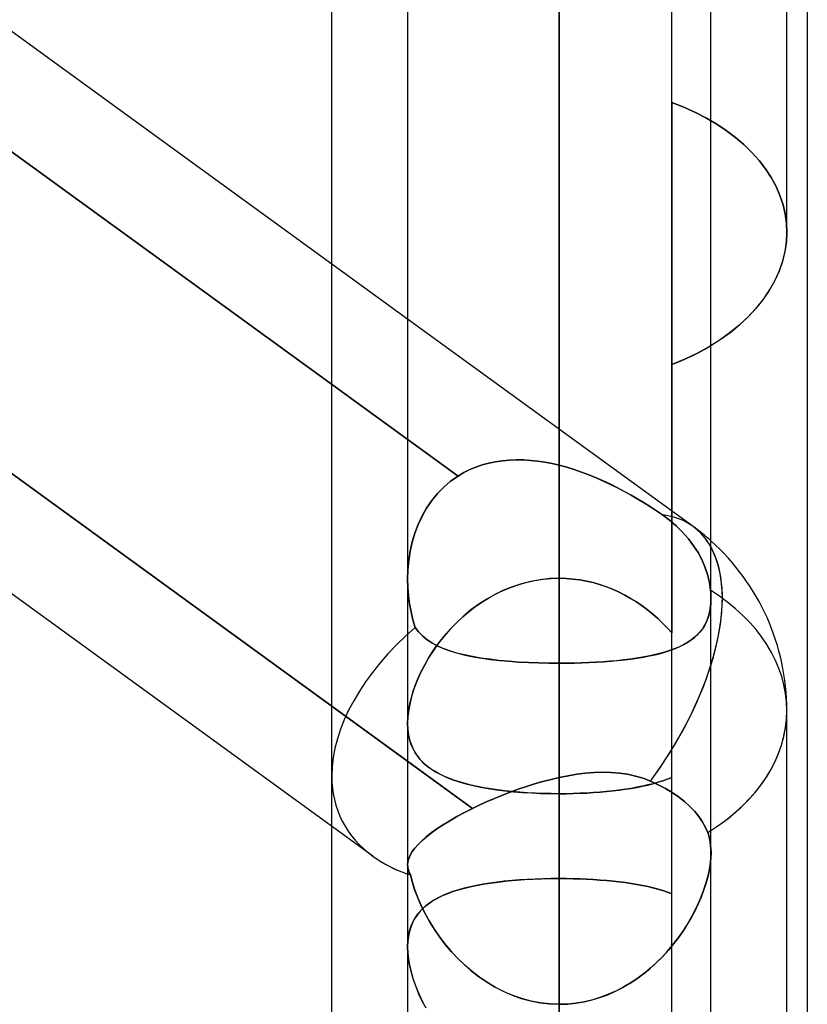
# Model space of a CAD drawing. Header units: millimetres. Extents: x -123 to 100, y -288 to 288.
# Tile 48 of 77: x -24.32 to -18.46, y 55.26 to 62.6. Entities that reach past the tile are written whole.
import ezdxf

# ---------------------------------------------------------------- set-up
doc = ezdxf.new("R2010")
doc.units = ezdxf.units.MM
doc.layers.add('MAIN-1', color=7, linetype='Continuous')
doc.layers.add('MAIN-2', color=7, linetype='Continuous')

msp = doc.modelspace()

# ---------------------------------------------------------------- linework, layer by layer
at = {"layer": 'MAIN-1'}
for p, q in [((-20.305, 171.9896), (-20.305, 0)), ((-21.435, 170.929), (-21.435, 0)), ((-19.175, 0), (-19.175, 170.929)), ((-18.4575, 81.36), (-18.4575, 0)), ((-21.435, 60.3661), (-30.175, 66.7148)), ((-18.61, 61.0134), (-18.61, 64.6416)), ((-22, 60.7765), (-22, 63.7778)), ((-21.435, 57.0726), (-30.175, 63.4212)), ((-20.305, 62.5963), (-20.305, 57.8021)), ((-21.6952, 56.3651), (-30.175, 62.5248)), ((-18.6134, 60.9428), (-18.61, 61.0134)), ((-18.6236, 60.8712), (-18.6134, 60.9428)), ((-18.641, 60.7991), (-18.6236, 60.8712)), ((-18.6657, 60.7271), (-18.641, 60.7991)), ((-18.6975, 60.6558), (-18.6657, 60.7271)), ((-18.7823, 60.5174), (-18.7365, 60.5857)), ((-18.7365, 60.5857), (-18.6975, 60.6558)), ((-18.8347, 60.4513), (-18.7823, 60.5174)), ((-18.893, 60.388), (-18.8347, 60.4513)), ((-18.9568, 60.3278), (-18.893, 60.388)), ((-19.0254, 60.2712), (-18.9568, 60.3278)), ((-19.175, 60.169), (-19.098, 60.2184)), ((-19.098, 60.2184), (-19.0254, 60.2712)), ((-18.61, 53.8221), (-18.61, 57.4503)), ((-22, 46.6148), (-22, 56.5866)), ((-21.435, 56.2998), (-21.435, 56.2999)), ((-21.435, 56.2997), (-21.435, 56.2998)), ((-21.435, 56.2998), (-21.435, 56.2998)), ((-21.435, 56.2996), (-21.435, 56.2997)), ((-21.435, 56.2995), (-21.435, 56.2996)), ((-21.435, 56.2996), (-21.435, 56.2996)), ((-21.4351, 55.6901), (-21.435, 55.6903)), ((-21.4351, 55.6899), (-21.4351, 55.6901)), ((-21.4351, 55.6896), (-21.4351, 55.6899)), ((-21.4351, 55.6894), (-21.4351, 55.6896)), ((-21.4351, 55.6892), (-21.4351, 55.6894)), ((-21.4351, 55.689), (-21.4351, 55.6892))]:
    msp.add_line(p, q, dxfattribs=at)
msp.add_arc((-20.305, 57.4503), 1.695, 0.00006, 48.1897, dxfattribs=at)
for major_axis, ratio, start_param, end_param in [((-0.9962, -1.3714), 0.506681, 2.157163, 2.907881), ((1.695, 0), 0.707107, -0.84107, 0), ((1.617, 0.824), 0.616794, -2.835494, -2.605056)]:
    msp.add_ellipse((-20.305, 57.4503), major_axis=major_axis, ratio=ratio, start_param=start_param, end_param=end_param, dxfattribs=at)
at = {"layer": 'MAIN-2'}
for p, q in [((-20.305, 0), (-20.305, 171.9896)), ((-20.305, 0), (-20.305, 170.4962)), ((-19.4675, 61.9806), (-19.4675, 81.36)), ((-20.305, 58.435), (-20.305, 76.162)), ((-19.4675, 56.9517), (-19.4675, 74.2734)), ((-20.305, 73.902), (-20.305, 56.8304)), ((-30.4877, 66.0454), (-21.0596, 59.197)), ((-21.0596, 59.197), (-30.4877, 66.0454)), ((-20.305, 64.85), (-20.305, 58.435)), ((-20.305, 58.435), (-20.305, 64.85)), ((-20.305, 59.2772), (-20.305, 64.3103)), ((-20.305, 64.3103), (-20.305, 59.2772)), ((-30.4067, 63.5895), (-20.9508, 56.7209)), ((-21.435, 63.5563), (-21.435, 58.4279)), ((-20.305, 62.5963), (-20.305, 57.8021)), ((-20.305, 57.8021), (-20.305, 62.5963)), ((-20.305, 56.1984), (-20.305, 62.5963)), ((-20.305, 62.5963), (-20.305, 56.1984)), ((-19.3766, 61.9445), (-19.4675, 61.9806)), ((-19.4675, 61.9806), (-19.4675, 58.0287)), ((-19.4675, 61.9806), (-19.3766, 61.9445)), ((-19.2901, 61.9051), (-19.3766, 61.9445)), ((-19.3766, 61.9445), (-19.2901, 61.9051)), ((-19.2085, 61.8628), (-19.2901, 61.9051)), ((-19.2901, 61.9051), (-19.2085, 61.8628)), ((-19.1322, 61.818), (-19.2085, 61.8628)), ((-19.2085, 61.8628), (-19.1322, 61.818)), ((-19.061, 61.7707), (-19.1322, 61.818)), ((-19.1322, 61.818), (-19.061, 61.7707)), ((-18.9933, 61.7198), (-19.061, 61.7707)), ((-19.061, 61.7707), (-18.9933, 61.7198)), ((-18.9295, 61.6655), (-18.9933, 61.7198)), ((-18.9933, 61.7198), (-18.9295, 61.6655)), ((-18.8703, 61.6081), (-18.9295, 61.6655)), ((-18.9295, 61.6655), (-18.8703, 61.6081)), ((-18.8165, 61.5478), (-18.8703, 61.6081)), ((-18.8703, 61.6081), (-18.8165, 61.5478)), ((-18.7682, 61.4851), (-18.8165, 61.5478)), ((-18.8165, 61.5478), (-18.7682, 61.4851)), ((-18.7261, 61.4203), (-18.7682, 61.4851)), ((-18.7682, 61.4851), (-18.7261, 61.4203)), ((-18.6903, 61.3539), (-18.7261, 61.4203)), ((-18.7261, 61.4203), (-18.6903, 61.3539)), ((-18.6611, 61.2863), (-18.6903, 61.3539)), ((-18.6903, 61.3539), (-18.6611, 61.2863)), ((-18.6384, 61.2179), (-18.6611, 61.2863)), ((-18.6611, 61.2863), (-18.6384, 61.2179)), ((-18.6225, 61.1493), (-18.6384, 61.2179)), ((-18.6384, 61.2179), (-18.6225, 61.1493)), ((-18.6131, 61.0809), (-18.6225, 61.1493)), ((-18.6225, 61.1493), (-18.6131, 61.0809)), ((-18.61, 61.0134), (-18.6131, 61.0809)), ((-18.6131, 61.0809), (-18.61, 61.0134)), ((-18.61, 61.0134), (-18.6135, 60.9416)), ((-18.6135, 60.9416), (-18.6241, 60.8686)), ((-18.6241, 60.8686), (-18.6421, 60.7952)), ((-22, 56.9632), (-22, 60.7765)), ((-18.6421, 60.7952), (-18.6677, 60.7219)), ((-18.6677, 60.7219), (-18.7007, 60.6494)), ((-18.7007, 60.6494), (-18.7411, 60.5783)), ((-18.7411, 60.5783), (-18.7885, 60.509)), ((-18.8426, 60.4421), (-18.9029, 60.3781)), ((-18.7885, 60.509), (-18.8426, 60.4421)), ((-19.3088, 58.8217), (-21.435, 60.3661)), ((-18.9029, 60.3781), (-18.9688, 60.3174)), ((-18.9688, 60.3174), (-19.0394, 60.2605)), ((-19.0394, 60.2605), (-19.114, 60.2076)), ((-19.1938, 60.1579), (-19.2796, 60.1108)), ((-19.2197, 60.143), (-19.175, 60.169)), ((-19.114, 60.2076), (-19.1938, 60.1579)), ((-19.2796, 60.1108), (-19.3711, 60.0671)), ((-19.3639, 60.0703), (-19.3143, 60.0935)), ((-19.3143, 60.0935), (-19.2662, 60.1178)), ((-19.2662, 60.1178), (-19.2197, 60.143)), ((-19.3711, 60.0671), (-19.4675, 60.0271)), ((-19.4675, 60.0271), (-19.415, 60.0481)), ((-19.4675, 54.9199), (-19.4675, 60.0271)), ((-19.415, 60.0481), (-19.3639, 60.0703)), ((-20.972, 59.2445), (-20.926, 59.2638)), ((-20.926, 59.2638), (-20.8786, 59.28)), ((-20.8786, 59.28), (-20.926, 59.2637)), ((-20.8786, 59.28), (-20.8299, 59.2934)), ((-20.83, 59.2933), (-20.8786, 59.28)), ((-20.7801, 59.3038), (-20.83, 59.2933)), ((-20.8299, 59.2934), (-20.78, 59.3038)), ((-20.7291, 59.3113), (-20.7801, 59.3038)), ((-20.78, 59.3038), (-20.729, 59.3113)), ((-20.6773, 59.316), (-20.7291, 59.3113)), ((-20.729, 59.3113), (-20.6773, 59.316)), ((-20.6773, 59.316), (-20.6249, 59.3179)), ((-20.625, 59.3179), (-20.6773, 59.316)), ((-20.5722, 59.3172), (-20.625, 59.3179)), ((-20.6249, 59.3179), (-20.5722, 59.3172)), ((-20.5722, 59.3172), (-20.5191, 59.3138)), ((-20.5191, 59.3138), (-20.5722, 59.3172)), ((-20.5191, 59.3138), (-20.4657, 59.3081)), ((-20.4657, 59.3081), (-20.5191, 59.3138)), ((-20.4657, 59.3081), (-20.4122, 59.3)), ((-20.4122, 59.3), (-20.4657, 59.3081)), ((-20.4122, 59.3), (-20.3586, 59.2896)), ((-20.3586, 59.2896), (-20.4122, 59.3)), ((-20.3586, 59.2896), (-20.305, 59.2772)), ((-20.305, 59.2772), (-20.3586, 59.2896)), ((-20.2496, 59.2622), (-20.305, 59.2772)), ((-20.305, 59.2772), (-20.2496, 59.2622)), ((-21.0596, 59.197), (-21.1147, 59.1583)), ((-21.1146, 59.1584), (-21.0596, 59.197)), ((-21.0166, 59.2223), (-21.0596, 59.197)), ((-21.0596, 59.197), (-21.0166, 59.2222)), ((-21.0166, 59.2222), (-20.972, 59.2445)), ((-20.972, 59.2445), (-21.0166, 59.2223)), ((-20.926, 59.2637), (-20.972, 59.2445)), ((-20.1944, 59.2452), (-20.2496, 59.2622)), ((-20.2496, 59.2622), (-20.1943, 59.2452)), ((-20.1395, 59.2264), (-20.1944, 59.2452)), ((-20.1943, 59.2452), (-20.1393, 59.2263)), ((-20.085, 59.2058), (-20.1395, 59.2264)), ((-20.1393, 59.2263), (-20.0847, 59.2056)), ((-20.031, 59.1837), (-20.085, 59.2058)), ((-20.0847, 59.2056), (-20.0305, 59.1834)), ((-21.1147, 59.1583), (-21.1657, 59.1149)), ((-21.1656, 59.115), (-21.1146, 59.1584)), ((-19.9774, 59.16), (-20.031, 59.1837)), ((-20.0305, 59.1834), (-19.9769, 59.1598)), ((-19.9244, 59.1351), (-19.9774, 59.16)), ((-19.9769, 59.1598), (-19.9239, 59.1348)), ((-19.8722, 59.109), (-19.9244, 59.1351)), ((-19.9239, 59.1348), (-19.8717, 59.1088)), ((-21.2125, 59.067), (-21.2552, 59.0147)), ((-21.2551, 59.0149), (-21.2124, 59.0671)), ((-21.1657, 59.1149), (-21.2125, 59.067)), ((-21.2124, 59.0671), (-21.1656, 59.115)), ((-19.8207, 59.0819), (-19.8722, 59.109)), ((-19.8717, 59.1088), (-19.8203, 59.0817)), ((-19.7702, 59.054), (-19.8207, 59.0819)), ((-19.8203, 59.0817), (-19.77, 59.0539)), ((-19.7209, 59.0255), (-19.7702, 59.054)), ((-19.77, 59.0539), (-19.7207, 59.0254)), ((-21.2552, 59.0147), (-21.2936, 58.9585)), ((-21.2934, 58.9587), (-21.2551, 59.0149)), ((-19.6729, 58.9965), (-19.7209, 59.0255)), ((-19.7207, 59.0254), (-19.6728, 58.9964)), ((-19.6262, 58.967), (-19.6729, 58.9965)), ((-19.6728, 58.9964), (-19.6261, 58.967)), ((-21.3273, 58.8989), (-21.3563, 58.8366)), ((-21.3562, 58.837), (-21.3271, 58.8992)), ((-21.2936, 58.9585), (-21.3273, 58.8989)), ((-21.3271, 58.8992), (-21.2934, 58.9587)), ((-19.5809, 58.9373), (-19.6262, 58.967)), ((-19.6261, 58.967), (-19.5809, 58.9373)), ((-19.5372, 58.9075), (-19.5809, 58.9373)), ((-19.5809, 58.9373), (-19.5372, 58.9075)), ((-19.4848, 58.8685), (-19.5372, 58.9075)), ((-19.5372, 58.9075), (-19.4848, 58.8685)), ((-21.3563, 58.8366), (-21.3807, 58.772)), ((-21.3805, 58.7723), (-21.3562, 58.837)), ((-19.4344, 58.8256), (-19.4848, 58.8685)), ((-19.4848, 58.8685), (-19.4344, 58.8256)), ((-19.3865, 58.7789), (-19.4344, 58.8256)), ((-19.4344, 58.8256), (-19.3865, 58.7789)), ((-21.3807, 58.772), (-21.4005, 58.7052)), ((-21.4004, 58.7057), (-21.3805, 58.7723)), ((-19.3428, 58.7293), (-19.3865, 58.7789)), ((-19.3865, 58.7789), (-19.3428, 58.7293)), ((-21.4005, 58.7052), (-21.4158, 58.6368)), ((-21.4157, 58.6374), (-21.4004, 58.7057)), ((-19.3042, 58.6781), (-19.3428, 58.7293)), ((-19.3428, 58.7293), (-19.3042, 58.6781)), ((-19.2712, 58.6267), (-19.3042, 58.6781)), ((-19.3042, 58.6781), (-19.2712, 58.6267)), ((-21.4158, 58.6368), (-21.4266, 58.5675)), ((-21.4265, 58.5679), (-21.4157, 58.6374)), ((-19.2437, 58.5751), (-19.2712, 58.6267)), ((-19.2712, 58.6267), (-19.2437, 58.5751)), ((-21.4329, 58.498), (-21.4265, 58.5679)), ((-21.4266, 58.5675), (-21.4329, 58.4977)), ((-19.2199, 58.5202), (-19.2437, 58.5751)), ((-19.2437, 58.5751), (-19.2199, 58.5202)), ((-21.435, 58.428), (-21.4329, 58.498)), ((-21.4329, 58.4977), (-21.435, 58.428)), ((-19.2006, 58.4627), (-19.2199, 58.5202)), ((-19.2199, 58.5202), (-19.2006, 58.4627)), ((-19.1867, 58.404), (-19.2006, 58.4627)), ((-19.2006, 58.4627), (-19.1866, 58.404)), ((-21.4334, 58.3659), (-21.435, 58.428)), ((-21.435, 58.428), (-21.4334, 58.3661)), ((-20.6615, 58.3696), (-20.6041, 58.3893)), ((-20.5859, 58.3947), (-20.6537, 58.3726)), ((-20.6041, 58.3893), (-20.5457, 58.4056)), ((-20.517, 58.4122), (-20.5859, 58.3947)), ((-20.5457, 58.4056), (-20.4862, 58.4184)), ((-20.4471, 58.4248), (-20.517, 58.4122)), ((-20.4862, 58.4184), (-20.4262, 58.4276)), ((-20.3764, 58.4325), (-20.4471, 58.4248)), ((-20.4262, 58.4276), (-20.3658, 58.4332)), ((-20.305, 58.435), (-20.3764, 58.4325)), ((-20.3658, 58.4332), (-20.305, 58.435)), ((-20.2541, 58.4337), (-20.305, 58.435)), ((-20.305, 58.435), (-20.254, 58.4337)), ((-20.2034, 58.4298), (-20.2541, 58.4337)), ((-20.254, 58.4337), (-20.2034, 58.4298)), ((-20.153, 58.4234), (-20.2034, 58.4298)), ((-20.2034, 58.4298), (-20.1532, 58.4234)), ((-20.1532, 58.4234), (-20.1033, 58.4144)), ((-20.103, 58.4143), (-20.153, 58.4234)), ((-20.1033, 58.4144), (-20.054, 58.403)), ((-20.0534, 58.4028), (-20.103, 58.4143)), ((-20.054, 58.403), (-20.0052, 58.3891)), ((-20.0045, 58.3889), (-20.0534, 58.4028)), ((-20.0052, 58.3891), (-19.9571, 58.3728)), ((-19.9564, 58.3726), (-20.0045, 58.3889)), ((-19.1782, 58.3456), (-19.1867, 58.404)), ((-19.1866, 58.404), (-19.1782, 58.3456)), ((-21.4334, 58.3661), (-21.4285, 58.3048)), ((-21.4285, 58.3044), (-21.4334, 58.3659)), ((-20.7841, 58.3148), (-20.8461, 58.2799)), ((-20.8256, 58.292), (-20.7724, 58.3208)), ((-20.7199, 58.3458), (-20.7841, 58.3148)), ((-20.7724, 58.3208), (-20.7177, 58.3468)), ((-20.6537, 58.3726), (-20.7199, 58.3458)), ((-20.7177, 58.3468), (-20.6615, 58.3696)), ((-19.9571, 58.3728), (-19.9097, 58.3542)), ((-19.9092, 58.354), (-19.9564, 58.3726)), ((-19.9097, 58.3542), (-19.8632, 58.3335)), ((-19.8629, 58.3333), (-19.9092, 58.354)), ((-19.8632, 58.3335), (-19.8179, 58.3106)), ((-19.8176, 58.3104), (-19.8629, 58.3333)), ((-19.8179, 58.3106), (-19.7737, 58.2858)), ((-19.7735, 58.2856), (-19.8176, 58.3104)), ((-19.1772, 58.335), (-19.1782, 58.3456)), ((-19.1782, 58.3456), (-19.1772, 58.335)), ((-19.1764, 58.3244), (-19.1772, 58.335)), ((-19.1772, 58.335), (-19.1764, 58.3244)), ((-19.1758, 58.314), (-19.1764, 58.3244)), ((-19.1764, 58.3244), (-19.1757, 58.314)), ((-19.1753, 58.3036), (-19.1758, 58.314)), ((-19.1757, 58.314), (-19.1753, 58.3037)), ((-21.4285, 58.3048), (-21.4206, 58.2444)), ((-21.4205, 58.2438), (-21.4285, 58.3044)), ((-21.4206, 58.2444), (-21.4096, 58.1852)), ((-21.4094, 58.1844), (-21.4205, 58.2438)), ((-20.9057, 58.2414), (-20.9629, 58.1995)), ((-20.9268, 58.2265), (-20.8771, 58.2605)), ((-20.8461, 58.2799), (-20.9057, 58.2414)), ((-20.8771, 58.2605), (-20.8256, 58.292)), ((-19.7737, 58.2858), (-19.7307, 58.2591)), ((-19.7305, 58.259), (-19.7735, 58.2856)), ((-19.7307, 58.2591), (-19.6889, 58.2306)), ((-19.6889, 58.2306), (-19.7305, 58.259)), ((-19.1763, 58.2459), (-19.1803, 58.21)), ((-19.1801, 58.2112), (-19.1763, 58.2464)), ((-19.1763, 58.2464), (-19.175, 58.2834)), ((-19.175, 58.2833), (-19.1763, 58.2459)), ((-19.1753, 58.3037), (-19.175, 58.2935)), ((-19.1751, 58.2934), (-19.1753, 58.3036)), ((-19.175, 58.2834), (-19.1751, 58.2934)), ((-19.175, 58.2935), (-19.175, 58.2833)), ((-21.4096, 58.1852), (-21.3955, 58.1269)), ((-21.3954, 58.1264), (-21.4094, 58.1844)), ((-21.0206, 58.1515), (-20.9747, 58.1901)), ((-20.9629, 58.1995), (-21.0174, 58.1544)), ((-20.9747, 58.1901), (-20.9268, 58.2265)), ((-19.6485, 58.2005), (-19.6889, 58.2306)), ((-19.6889, 58.2306), (-19.6484, 58.2004)), ((-19.6095, 58.1688), (-19.6485, 58.2005)), ((-19.6484, 58.2004), (-19.6092, 58.1686)), ((-19.5718, 58.1357), (-19.6095, 58.1688)), ((-19.6092, 58.1686), (-19.5714, 58.1354)), ((-19.1869, 58.1759), (-19.1961, 58.1436)), ((-19.1954, 58.1458), (-19.1865, 58.1776)), ((-19.1803, 58.21), (-19.1869, 58.1759)), ((-19.1865, 58.1776), (-19.1801, 58.2112)), ((-21.3955, 58.1269), (-21.3783, 58.0695)), ((-21.3783, 58.0695), (-21.3954, 58.1264)), ((-21.0691, 58.1065), (-21.1176, 58.0565)), ((-21.1064, 58.0686), (-21.0645, 58.111)), ((-21.0174, 58.1544), (-21.0691, 58.1065)), ((-21.0645, 58.111), (-21.0206, 58.1515)), ((-19.5356, 58.1013), (-19.5718, 58.1357)), ((-19.5714, 58.1354), (-19.5351, 58.1009)), ((-19.5008, 58.0656), (-19.5356, 58.1013)), ((-19.5351, 58.1009), (-19.5005, 58.0652)), ((-19.2078, 58.1135), (-19.222, 58.0854)), ((-19.2205, 58.0881), (-19.2068, 58.1159)), ((-19.1961, 58.1436), (-19.2078, 58.1135)), ((-19.2068, 58.1159), (-19.1954, 58.1458)), ((-21.3534, 58.036), (-21.3783, 58.0695)), ((-21.3783, 58.0695), (-21.3528, 58.0353)), ((-21.3244, 58.0058), (-21.3534, 58.036)), ((-21.3528, 58.0353), (-21.3229, 58.0044)), ((-21.1837, 57.9789), (-21.1461, 58.0245)), ((-21.1176, 58.0565), (-21.1629, 58.0047)), ((-21.1461, 58.0245), (-21.1064, 58.0686)), ((-19.4675, 58.0287), (-19.5008, 58.0656)), ((-19.5005, 58.0652), (-19.4675, 58.0287)), ((-19.2574, 58.035), (-19.2785, 58.0125)), ((-19.2751, 58.0158), (-19.2548, 58.0382)), ((-19.2385, 58.0593), (-19.2574, 58.035)), ((-19.2548, 58.0382), (-19.2365, 58.0622)), ((-19.222, 58.0854), (-19.2385, 58.0593)), ((-19.2365, 58.0622), (-19.2205, 58.0881)), ((-21.2915, 57.9786), (-21.3244, 58.0058)), ((-21.3229, 58.0044), (-21.2889, 57.9767)), ((-21.2547, 57.9541), (-21.2915, 57.9786)), ((-21.2889, 57.9767), (-21.2508, 57.9518)), ((-21.2139, 57.932), (-21.2547, 57.9541)), ((-21.2508, 57.9518), (-21.2089, 57.9296)), ((-21.2048, 57.9513), (-21.2434, 57.8969)), ((-21.2189, 57.9321), (-21.1837, 57.9789)), ((-21.1629, 58.0047), (-21.2048, 57.9513)), ((-19.3546, 57.9545), (-19.3841, 57.938)), ((-19.3771, 57.9418), (-19.3485, 57.9583)), ((-19.3272, 57.9723), (-19.3546, 57.9545)), ((-19.3485, 57.9583), (-19.322, 57.976)), ((-19.3018, 57.9916), (-19.3272, 57.9723)), ((-19.322, 57.976), (-19.2976, 57.9952)), ((-19.2785, 58.0125), (-19.3018, 57.9916)), ((-19.2976, 57.9952), (-19.2751, 58.0158)), ((-21.2824, 57.8354), (-21.2519, 57.8842)), ((-21.2434, 57.8969), (-21.2786, 57.8416)), ((-21.2519, 57.8842), (-21.2189, 57.9321)), ((-21.1691, 57.9121), (-21.2139, 57.932)), ((-21.2089, 57.9296), (-21.1633, 57.9098)), ((-21.1205, 57.8943), (-21.1691, 57.9121)), ((-21.1633, 57.9098), (-21.1141, 57.8922)), ((-21.068, 57.8784), (-21.1205, 57.8943)), ((-21.1141, 57.8922), (-21.0615, 57.8766)), ((-21.0118, 57.8642), (-21.068, 57.8784)), ((-21.0615, 57.8766), (-21.0056, 57.8628)), ((-19.5596, 57.8737), (-19.6, 57.8638)), ((-19.5914, 57.8658), (-19.5507, 57.876)), ((-19.5209, 57.8844), (-19.5596, 57.8737)), ((-19.5507, 57.876), (-19.512, 57.8871)), ((-19.484, 57.8962), (-19.5209, 57.8844)), ((-19.512, 57.8871), (-19.4752, 57.8992)), ((-19.4488, 57.909), (-19.484, 57.8962)), ((-19.4752, 57.8992), (-19.4405, 57.9123)), ((-19.4155, 57.9229), (-19.4488, 57.909)), ((-19.4405, 57.9123), (-19.4078, 57.9265)), ((-19.3841, 57.938), (-19.4155, 57.9229)), ((-19.4078, 57.9265), (-19.3771, 57.9418)), ((-21.2786, 57.8416), (-21.3104, 57.7859)), ((-21.3104, 57.786), (-21.2824, 57.8354)), ((-20.952, 57.8517), (-21.0118, 57.8642)), ((-21.0056, 57.8628), (-20.9465, 57.8506)), ((-20.8892, 57.8408), (-20.952, 57.8517)), ((-20.9465, 57.8506), (-20.8843, 57.84)), ((-20.8234, 57.8315), (-20.8892, 57.8408)), ((-20.8843, 57.84), (-20.8191, 57.8309)), ((-20.755, 57.8235), (-20.8234, 57.8315)), ((-20.8191, 57.8309), (-20.7512, 57.8231)), ((-20.6839, 57.8169), (-20.755, 57.8235)), ((-20.7512, 57.8231), (-20.6807, 57.8166)), ((-20.6106, 57.8115), (-20.6839, 57.8169)), ((-20.6807, 57.8166), (-20.6084, 57.8113)), ((-20.5357, 57.8073), (-20.6106, 57.8115)), ((-20.6084, 57.8113), (-20.5344, 57.8073)), ((-20.4597, 57.8044), (-20.5357, 57.8073)), ((-20.5344, 57.8073), (-20.459, 57.8044)), ((-20.3827, 57.8027), (-20.4597, 57.8044)), ((-20.459, 57.8044), (-20.3825, 57.8027)), ((-20.305, 57.8021), (-20.3827, 57.8027)), ((-20.3825, 57.8027), (-20.305, 57.8021)), ((-20.305, 57.8021), (-20.2488, 57.8024)), ((-20.2492, 57.8024), (-20.305, 57.8021)), ((-20.305, 57.8021), (-20.305, 0)), ((-20.305, 57.8021), (-20.305, 51.4042)), ((-20.305, 51.4042), (-20.305, 57.8021)), ((-20.1938, 57.8033), (-20.2492, 57.8024)), ((-20.2488, 57.8024), (-20.1929, 57.8033)), ((-20.1389, 57.8048), (-20.1938, 57.8033)), ((-20.1929, 57.8033), (-20.1375, 57.8048)), ((-20.0847, 57.8069), (-20.1389, 57.8048)), ((-20.1375, 57.8048), (-20.0826, 57.807)), ((-20.0311, 57.8095), (-20.0847, 57.8069)), ((-20.0826, 57.807), (-20.0282, 57.8097)), ((-19.9784, 57.8129), (-20.0311, 57.8095)), ((-20.0282, 57.8097), (-19.9746, 57.8132)), ((-19.9265, 57.8168), (-19.9784, 57.8129)), ((-19.9746, 57.8132), (-19.9218, 57.8172)), ((-19.8756, 57.8214), (-19.9265, 57.8168)), ((-19.9218, 57.8172), (-19.8703, 57.8219)), ((-19.826, 57.8267), (-19.8756, 57.8214)), ((-19.8703, 57.8219), (-19.8202, 57.8273)), ((-19.7778, 57.8326), (-19.826, 57.8267)), ((-19.8202, 57.8273), (-19.7714, 57.8335)), ((-19.7311, 57.8392), (-19.7778, 57.8326)), ((-19.7714, 57.8335), (-19.7241, 57.8403)), ((-19.6858, 57.8466), (-19.7311, 57.8392)), ((-19.7241, 57.8403), (-19.6782, 57.848)), ((-19.6421, 57.8548), (-19.6858, 57.8466)), ((-19.6782, 57.848), (-19.634, 57.8565)), ((-19.6, 57.8638), (-19.6421, 57.8548)), ((-19.634, 57.8565), (-19.5914, 57.8658)), ((-21.3387, 57.73), (-21.3637, 57.6739)), ((-21.3585, 57.6862), (-21.3358, 57.7362)), ((-21.3104, 57.7859), (-21.3387, 57.73)), ((-21.3358, 57.7362), (-21.3104, 57.786)), ((-21.3637, 57.6739), (-21.3851, 57.6179)), ((-21.3784, 57.6364), (-21.3585, 57.6862)), ((-21.4096, 57.5381), (-21.3954, 57.5869)), ((-21.3851, 57.6179), (-21.4028, 57.5625)), ((-21.3954, 57.5869), (-21.3784, 57.6364)), ((-21.4168, 57.5079), (-21.427, 57.4545)), ((-21.4207, 57.49), (-21.4096, 57.5381)), ((-21.4028, 57.5625), (-21.4168, 57.5079)), ((-21.4334, 57.3978), (-21.4286, 57.443)), ((-21.427, 57.4545), (-21.433, 57.4034)), ((-21.4286, 57.443), (-21.4207, 57.49)), ((-21.433, 57.4034), (-21.4351, 57.3547)), ((-21.4351, 57.3547), (-21.4334, 57.3978)), ((-21.4351, 57.3547), (-21.4331, 57.3089)), ((-21.4335, 57.3138), (-21.4351, 57.3547)), ((-21.4289, 57.2748), (-21.4335, 57.3138)), ((-21.4331, 57.3089), (-21.4274, 57.2656)), ((-21.4213, 57.2379), (-21.4289, 57.2748)), ((-21.4274, 57.2656), (-21.4178, 57.2248)), ((-21.4108, 57.2029), (-21.4213, 57.2379)), ((-21.4178, 57.2248), (-21.4046, 57.1867)), ((-21.3974, 57.1703), (-21.4108, 57.2029)), ((-21.4046, 57.1867), (-21.3879, 57.1516)), ((-21.3813, 57.1398), (-21.3974, 57.1703)), ((-21.3879, 57.1516), (-21.3679, 57.119)), ((-21.3626, 57.1115), (-21.3813, 57.1398)), ((-20.9508, 56.7209), (-21.435, 57.0726)), ((-21.3679, 57.119), (-21.3448, 57.089)), ((-21.3414, 57.0851), (-21.3626, 57.1115)), ((-21.3448, 57.089), (-21.3187, 57.0614)), ((-21.3178, 57.0606), (-21.3414, 57.0851)), ((-21.3187, 57.0614), (-21.2895, 57.0359)), ((-21.2919, 57.0379), (-21.3178, 57.0606)), ((-21.2638, 57.0168), (-21.2919, 57.0379)), ((-21.2895, 57.0359), (-21.2572, 57.0123)), ((-21.2334, 56.9972), (-21.2638, 57.0168)), ((-21.2572, 57.0123), (-21.2219, 56.9904)), ((-21.2009, 56.9789), (-21.2334, 56.9972)), ((-21.2219, 56.9904), (-21.1834, 56.9701)), ((-22, 56.5866), (-22, 56.9632)), ((-21.1661, 56.9619), (-21.2009, 56.9789)), ((-21.1834, 56.9701), (-21.142, 56.9515)), ((-21.1292, 56.9462), (-21.1661, 56.9619)), ((-21.142, 56.9515), (-21.0976, 56.9344)), ((-21.0902, 56.9317), (-21.1292, 56.9462)), ((-21.0976, 56.9344), (-21.0503, 56.9187)), ((-21.0493, 56.9183), (-21.0902, 56.9317)), ((-21.0503, 56.9187), (-21.0002, 56.9043)), ((-21.0064, 56.906), (-21.0493, 56.9183)), ((-20.4279, 56.9213), (-20.4891, 56.9037)), ((-20.4891, 56.9037), (-20.4279, 56.9213)), ((-20.3665, 56.9372), (-20.4279, 56.9213)), ((-20.4279, 56.9213), (-20.3665, 56.9372)), ((-20.305, 56.9514), (-20.3665, 56.9372)), ((-20.3665, 56.9372), (-20.305, 56.9514)), ((-20.305, 56.9514), (-20.2394, 56.9644)), ((-20.2395, 56.9644), (-20.305, 56.9514)), ((-20.305, 0), (-20.305, 56.9514)), ((-20.305, 56.9514), (-20.305, 0)), ((-20.1742, 56.9749), (-20.2395, 56.9644)), ((-20.2394, 56.9644), (-20.174, 56.975)), ((-20.1093, 56.9828), (-20.1742, 56.9749)), ((-20.174, 56.975), (-20.1091, 56.9829)), ((-20.045, 56.9879), (-20.1093, 56.9828)), ((-20.1091, 56.9829), (-20.0447, 56.988)), ((-19.9813, 56.9899), (-20.045, 56.9879)), ((-20.0447, 56.988), (-19.981, 56.9899)), ((-19.9186, 56.9885), (-19.9813, 56.9899)), ((-19.981, 56.9899), (-19.9182, 56.9885)), ((-19.8568, 56.9836), (-19.9186, 56.9885)), ((-19.9182, 56.9885), (-19.8565, 56.9836)), ((-19.7964, 56.9749), (-19.8568, 56.9836)), ((-19.8565, 56.9836), (-19.7961, 56.9749)), ((-19.7376, 56.9623), (-19.7964, 56.9749)), ((-19.7961, 56.9749), (-19.7375, 56.9622)), ((-19.6807, 56.9454), (-19.7376, 56.9623)), ((-19.7375, 56.9622), (-19.6806, 56.9454)), ((-19.6257, 56.9243), (-19.6807, 56.9454)), ((-19.6806, 56.9454), (-19.6257, 56.9243)), ((-19.6257, 56.9243), (-19.5676, 56.8974)), ((-19.5675, 56.8974), (-19.6257, 56.9243)), ((-19.5704, 56.9154), (-19.5346, 56.9267)), ((-19.5339, 56.9269), (-19.5695, 56.9157)), ((-19.5346, 56.9267), (-19.5003, 56.9388)), ((-19.4999, 56.9389), (-19.5339, 56.9269)), ((-19.5003, 56.9388), (-19.4675, 56.9517)), ((-19.4675, 56.9517), (-19.4999, 56.9389)), ((-20.9616, 56.8947), (-21.0064, 56.906)), ((-21.0002, 56.9043), (-20.9474, 56.8914)), ((-20.9149, 56.8844), (-20.9616, 56.8947)), ((-20.9474, 56.8914), (-20.8921, 56.8797)), ((-20.8665, 56.875), (-20.9149, 56.8844)), ((-20.8921, 56.8797), (-20.8342, 56.8694)), ((-20.8162, 56.8665), (-20.8665, 56.875)), ((-20.8342, 56.8694), (-20.7741, 56.8603)), ((-20.7643, 56.8589), (-20.8162, 56.8665)), ((-20.7741, 56.8603), (-20.7116, 56.8524)), ((-20.7108, 56.8523), (-20.7643, 56.8589)), ((-20.7116, 56.8524), (-20.6469, 56.8456)), ((-20.6556, 56.8465), (-20.7108, 56.8523)), ((-20.6701, 56.8424), (-20.6103, 56.8641)), ((-20.6103, 56.8641), (-20.67, 56.8424)), ((-20.5991, 56.8416), (-20.6556, 56.8465)), ((-20.6469, 56.8456), (-20.5808, 56.8402)), ((-20.5499, 56.8846), (-20.6103, 56.8641)), ((-20.6103, 56.8641), (-20.55, 56.8846)), ((-20.55, 56.8846), (-20.4891, 56.9037)), ((-20.4891, 56.9037), (-20.5499, 56.8846)), ((-20.0015, 56.8423), (-19.953, 56.8466)), ((-19.9525, 56.8467), (-20.001, 56.8423)), ((-19.953, 56.8466), (-19.9055, 56.8516)), ((-19.9048, 56.8516), (-19.9525, 56.8467)), ((-19.9055, 56.8516), (-19.8591, 56.8572)), ((-19.8584, 56.8573), (-19.9048, 56.8516)), ((-19.8591, 56.8572), (-19.814, 56.8634)), ((-19.8131, 56.8635), (-19.8584, 56.8573)), ((-19.814, 56.8634), (-19.77, 56.8703)), ((-19.7692, 56.8705), (-19.8131, 56.8635)), ((-19.77, 56.8703), (-19.7274, 56.8779)), ((-19.7265, 56.8781), (-19.7692, 56.8705)), ((-19.7274, 56.8779), (-19.6861, 56.8862)), ((-19.6852, 56.8864), (-19.7265, 56.8781)), ((-19.6861, 56.8862), (-19.6461, 56.8952)), ((-19.6452, 56.8954), (-19.6852, 56.8864)), ((-19.6461, 56.8952), (-19.6076, 56.905)), ((-19.6067, 56.9052), (-19.6452, 56.8954)), ((-19.6076, 56.905), (-19.5704, 56.9154)), ((-19.5695, 56.9157), (-19.6067, 56.9052)), ((-19.5676, 56.8974), (-19.5144, 56.8694)), ((-19.5144, 56.8694), (-19.5675, 56.8974)), ((-19.5144, 56.8694), (-19.4653, 56.84)), ((-19.4653, 56.84), (-19.5144, 56.8694)), ((-20.8432, 56.7714), (-20.8979, 56.7464)), ((-20.8979, 56.7464), (-20.8432, 56.7714)), ((-20.7869, 56.7958), (-20.8432, 56.7714)), ((-20.8432, 56.7714), (-20.7868, 56.7958)), ((-20.729, 56.8196), (-20.7869, 56.7958)), ((-20.7868, 56.7958), (-20.729, 56.8196)), ((-20.67, 56.8424), (-20.729, 56.8196)), ((-20.729, 56.8196), (-20.6701, 56.8424)), ((-20.5417, 56.8375), (-20.5991, 56.8416)), ((-20.5808, 56.8402), (-20.5134, 56.8359)), ((-20.4835, 56.8344), (-20.5417, 56.8375)), ((-20.5134, 56.8359), (-20.4448, 56.8328)), ((-20.4246, 56.8322), (-20.4835, 56.8344)), ((-20.4448, 56.8328), (-20.3753, 56.831)), ((-20.3651, 56.8308), (-20.4246, 56.8322)), ((-20.3753, 56.831), (-20.305, 56.8304)), ((-20.305, 56.8304), (-20.3651, 56.8308)), ((-20.305, 56.8304), (-20.2533, 56.8307)), ((-20.2531, 56.8307), (-20.305, 56.8304)), ((-20.305, 56.8304), (-20.305, 54.9043)), ((-20.305, 54.9043), (-20.305, 56.8304)), ((-20.2533, 56.8307), (-20.2019, 56.8317)), ((-20.2016, 56.8317), (-20.2531, 56.8307)), ((-20.2019, 56.8317), (-20.151, 56.8334)), ((-20.1505, 56.8334), (-20.2016, 56.8317)), ((-20.151, 56.8334), (-20.1006, 56.8357)), ((-20.1001, 56.8357), (-20.1505, 56.8334)), ((-20.1006, 56.8357), (-20.0508, 56.8387)), ((-20.0502, 56.8387), (-20.1001, 56.8357)), ((-20.0508, 56.8387), (-20.0015, 56.8423)), ((-20.001, 56.8423), (-20.0502, 56.8387)), ((-19.4653, 56.84), (-19.4176, 56.8075)), ((-19.4176, 56.8075), (-19.4653, 56.84)), ((-19.4176, 56.8075), (-19.3728, 56.7726)), ((-19.3728, 56.7726), (-19.4176, 56.8075)), ((-19.3728, 56.7726), (-19.3322, 56.736)), ((-19.3322, 56.736), (-19.3728, 56.7726)), ((-20.9508, 56.7209), (-21.0108, 56.6904)), ((-21.0108, 56.6904), (-20.9508, 56.7209)), ((-20.8979, 56.7464), (-20.9508, 56.7209)), ((-20.9508, 56.7209), (-20.8979, 56.7464)), ((-19.3322, 56.736), (-19.2964, 56.6986)), ((-19.2964, 56.6986), (-19.3322, 56.736)), ((-19.2964, 56.6986), (-19.266, 56.6613)), ((-19.266, 56.6613), (-19.2964, 56.6986)), ((-21.1215, 56.6286), (-21.1712, 56.598)), ((-21.171, 56.5982), (-21.1214, 56.6287)), ((-21.0679, 56.6595), (-21.1215, 56.6286)), ((-21.1214, 56.6287), (-21.0679, 56.6595)), ((-21.0108, 56.6904), (-21.0679, 56.6595)), ((-21.0679, 56.6595), (-21.0108, 56.6904)), ((-19.266, 56.6613), (-19.2402, 56.6236)), ((-19.2402, 56.6236), (-19.266, 56.6613)), ((-19.2402, 56.6236), (-19.2178, 56.5834)), ((-19.2178, 56.5834), (-19.2402, 56.6236)), ((-21.2168, 56.5678), (-21.2584, 56.538)), ((-21.2582, 56.5382), (-21.2166, 56.568)), ((-21.1712, 56.598), (-21.2168, 56.5678)), ((-21.2166, 56.568), (-21.171, 56.5982)), ((-19.2178, 56.5834), (-19.1996, 56.5417)), ((-19.1996, 56.5417), (-19.2178, 56.5834)), ((-21.329, 56.4801), (-21.3575, 56.4523)), ((-21.3572, 56.4526), (-21.3287, 56.4804)), ((-21.2959, 56.5087), (-21.329, 56.4801)), ((-21.3287, 56.4804), (-21.2956, 56.509)), ((-21.2584, 56.538), (-21.2959, 56.5087)), ((-21.2956, 56.509), (-21.2582, 56.5382)), ((-19.1996, 56.5417), (-19.1921, 56.5192)), ((-19.1921, 56.5192), (-19.1996, 56.5417)), ((-19.1921, 56.5192), (-19.1859, 56.4955)), ((-19.186, 56.4956), (-19.1921, 56.5192)), ((-19.1811, 56.4709), (-19.186, 56.4956)), ((-19.1859, 56.4955), (-19.1811, 56.4709)), ((-21.3815, 56.4252), (-21.401, 56.3988)), ((-21.4008, 56.3993), (-21.3812, 56.4256)), ((-21.3575, 56.4523), (-21.3815, 56.4252)), ((-21.3812, 56.4256), (-21.3572, 56.4526)), ((-19.1811, 56.4709), (-19.1777, 56.4454)), ((-19.1777, 56.4453), (-19.1811, 56.4709)), ((-19.1777, 56.4454), (-19.1756, 56.4191)), ((-19.1756, 56.4189), (-19.1777, 56.4453)), ((-19.1756, 56.4191), (-19.1749, 56.3918)), ((-19.1749, 56.3917), (-19.1756, 56.4189)), ((-21.433, 56.3239), (-21.4266, 56.3484)), ((-21.4268, 56.3479), (-21.433, 56.3234)), ((-21.4161, 56.3731), (-21.4268, 56.3479)), ((-21.4266, 56.3484), (-21.4159, 56.3736)), ((-21.401, 56.3988), (-21.4161, 56.3731)), ((-21.4159, 56.3736), (-21.4008, 56.3993)), ((-19.1815, 56.3013), (-19.1766, 56.3475)), ((-19.1765, 56.3487), (-19.1812, 56.3037)), ((-19.1766, 56.3475), (-19.1749, 56.3917)), ((-19.1749, 56.3918), (-19.1765, 56.3487)), ((-21.435, 56.2999), (-21.433, 56.3239)), ((-21.433, 56.3234), (-21.435, 56.2995)), ((-21.435, 56.2995), (-21.4343, 56.287)), ((-21.4344, 56.287), (-21.435, 56.2995)), ((-21.4326, 56.2746), (-21.4344, 56.287)), ((-21.4343, 56.287), (-21.4326, 56.2746)), ((-21.4326, 56.2746), (-21.4296, 56.2622)), ((-21.4296, 56.2623), (-21.4326, 56.2746)), ((-21.4256, 56.2499), (-21.4296, 56.2623)), ((-21.4296, 56.2622), (-21.4256, 56.2499)), ((-19.1889, 56.2568), (-19.1997, 56.2086)), ((-19.1896, 56.2534), (-19.1815, 56.3013)), ((-19.1812, 56.3037), (-19.1889, 56.2568)), ((-21.4256, 56.2499), (-21.4205, 56.2376)), ((-21.4205, 56.2377), (-21.4256, 56.2499)), ((-21.4143, 56.2253), (-21.4205, 56.2377)), ((-21.4205, 56.2376), (-21.4143, 56.2253)), ((-21.4143, 56.2253), (-21.3996, 56.1694)), ((-21.3991, 56.1678), (-21.4143, 56.2253)), ((-20.6588, 56.1834), (-20.7146, 56.1779)), ((-20.6851, 56.1809), (-20.6246, 56.1863)), ((-20.6018, 56.188), (-20.6588, 56.1834)), ((-20.6246, 56.1863), (-20.5626, 56.1906)), ((-20.5438, 56.1918), (-20.6018, 56.188)), ((-20.5626, 56.1906), (-20.4992, 56.194)), ((-20.4851, 56.1947), (-20.5438, 56.1918)), ((-20.4992, 56.194), (-20.435, 56.1964)), ((-20.4256, 56.1967), (-20.4851, 56.1947)), ((-20.435, 56.1964), (-20.3702, 56.1979)), ((-20.3656, 56.198), (-20.4256, 56.1967)), ((-20.3702, 56.1979), (-20.305, 56.1984)), ((-20.305, 56.1984), (-20.3656, 56.198)), ((-20.305, 56.1984), (-20.305, 51.4042)), ((-20.305, 51.4042), (-20.305, 56.1984)), ((-20.305, 56.1984), (-20.2535, 56.1981)), ((-20.2533, 56.1981), (-20.305, 56.1984)), ((-20.2535, 56.1981), (-20.2024, 56.1972)), ((-20.2019, 56.1972), (-20.2533, 56.1981)), ((-20.2024, 56.1972), (-20.1517, 56.1957)), ((-20.1508, 56.1957), (-20.2019, 56.1972)), ((-20.1517, 56.1957), (-20.1014, 56.1936)), ((-20.1001, 56.1935), (-20.1508, 56.1957)), ((-20.1014, 56.1936), (-20.0517, 56.1909)), ((-20.0499, 56.1908), (-20.1001, 56.1935)), ((-20.0517, 56.1909), (-20.0026, 56.1876)), ((-20.0006, 56.1874), (-20.0499, 56.1908)), ((-20.0026, 56.1876), (-19.9541, 56.1836)), ((-19.9522, 56.1835), (-20.0006, 56.1874)), ((-19.9541, 56.1836), (-19.9065, 56.1791)), ((-19.9048, 56.1789), (-19.9522, 56.1835)), ((-19.2152, 56.1535), (-19.2009, 56.2039)), ((-19.1997, 56.2086), (-19.2133, 56.1596)), ((-19.2009, 56.2039), (-19.1896, 56.2534)), ((-21.3996, 56.1694), (-21.3813, 56.1126)), ((-21.3801, 56.1093), (-21.3991, 56.1678)), ((-21.3813, 56.1126), (-21.3595, 56.0553)), ((-21.099, 56.1009), (-21.0551, 56.1148)), ((-21.0572, 56.1142), (-21.0982, 56.1012)), ((-21.014, 56.1262), (-21.0572, 56.1142)), ((-21.0551, 56.1148), (-21.0087, 56.1276)), ((-20.9686, 56.1372), (-21.014, 56.1262)), ((-21.0087, 56.1276), (-20.9601, 56.1392)), ((-20.9214, 56.1473), (-20.9686, 56.1372)), ((-20.9601, 56.1392), (-20.9092, 56.1496)), ((-20.8723, 56.1563), (-20.9214, 56.1473)), ((-20.9092, 56.1496), (-20.8563, 56.159)), ((-20.8214, 56.1644), (-20.8723, 56.1563)), ((-20.8563, 56.159), (-20.8012, 56.1673)), ((-20.7688, 56.1716), (-20.8214, 56.1644)), ((-20.8012, 56.1673), (-20.7441, 56.1746)), ((-20.7146, 56.1779), (-20.7688, 56.1716)), ((-20.7441, 56.1746), (-20.6851, 56.1809)), ((-19.9065, 56.1791), (-19.8601, 56.1739)), ((-19.8584, 56.1737), (-19.9048, 56.1789)), ((-19.8601, 56.1739), (-19.8148, 56.1681)), ((-19.8133, 56.1679), (-19.8584, 56.1737)), ((-19.8148, 56.1681), (-19.7707, 56.1617)), ((-19.7693, 56.1615), (-19.8133, 56.1679)), ((-19.7707, 56.1617), (-19.7279, 56.1546)), ((-19.7267, 56.1544), (-19.7693, 56.1615)), ((-19.7279, 56.1546), (-19.6863, 56.1468)), ((-19.6854, 56.1467), (-19.7267, 56.1544)), ((-19.6863, 56.1468), (-19.6461, 56.1383)), ((-19.6455, 56.1382), (-19.6854, 56.1467)), ((-19.6461, 56.1383), (-19.6073, 56.1291)), ((-19.6069, 56.129), (-19.6455, 56.1382)), ((-19.6073, 56.1291), (-19.57, 56.1192)), ((-19.5698, 56.1191), (-19.6069, 56.129)), ((-19.57, 56.1192), (-19.5342, 56.1085)), ((-19.5342, 56.1085), (-19.5698, 56.1191)), ((-19.2297, 56.1099), (-19.2487, 56.0599)), ((-19.2323, 56.1025), (-19.2152, 56.1535)), ((-19.2133, 56.1596), (-19.2297, 56.1099)), ((-21.3574, 56.0503), (-21.3801, 56.1093)), ((-21.3595, 56.0553), (-21.3343, 55.9978)), ((-21.3312, 55.9912), (-21.3574, 56.0503)), ((-21.2398, 56.0374), (-21.2694, 56.0183)), ((-21.2493, 56.0316), (-21.2157, 56.051)), ((-21.2078, 56.0552), (-21.2398, 56.0374)), ((-21.2157, 56.051), (-21.1794, 56.069)), ((-21.1736, 56.0717), (-21.2078, 56.0552)), ((-21.1794, 56.069), (-21.1405, 56.0856)), ((-21.137, 56.087), (-21.1736, 56.0717)), ((-21.1405, 56.0856), (-21.099, 56.1009)), ((-21.0982, 56.1012), (-21.137, 56.087)), ((-19.5342, 56.1085), (-19.5001, 56.097)), ((-19.5, 56.097), (-19.5342, 56.1085)), ((-19.5001, 56.097), (-19.4675, 56.0848)), ((-19.4675, 56.0848), (-19.5, 56.097)), ((-19.2748, 55.9997), (-19.2522, 56.0511)), ((-19.2487, 56.0599), (-19.2702, 56.0097)), ((-19.2522, 56.0511), (-19.2323, 56.1025)), ((-21.3567, 55.9374), (-21.334, 55.9636)), ((-21.3218, 55.9758), (-21.3446, 55.952)), ((-21.3343, 55.9978), (-21.3061, 55.9406)), ((-21.334, 55.9636), (-21.3085, 55.988)), ((-21.3017, 55.9324), (-21.3312, 55.9912)), ((-21.2967, 55.9979), (-21.3218, 55.9758)), ((-21.3085, 55.988), (-21.2802, 56.0106)), ((-21.2694, 56.0183), (-21.2967, 55.9979)), ((-21.2802, 56.0106), (-21.2493, 56.0316)), ((-19.2999, 55.9484), (-19.2748, 55.9997)), ((-19.2702, 56.0097), (-19.2941, 55.9597)), ((-21.3831, 55.8988), (-21.3987, 55.8691)), ((-21.3942, 55.8785), (-21.3768, 55.909)), ((-21.3651, 55.9264), (-21.3831, 55.8988)), ((-21.3768, 55.909), (-21.3567, 55.9374)), ((-21.3446, 55.952), (-21.3651, 55.9264)), ((-21.3061, 55.9406), (-21.2745, 55.8835)), ((-21.269, 55.8743), (-21.3017, 55.9324)), ((-19.3573, 55.8474), (-19.3274, 55.8976)), ((-19.3206, 55.9098), (-19.3495, 55.8601)), ((-19.3274, 55.8976), (-19.2999, 55.9484)), ((-19.2941, 55.9597), (-19.3206, 55.9098)), ((-21.4116, 55.8373), (-21.4218, 55.8032)), ((-21.42, 55.8102), (-21.4086, 55.8456)), ((-21.3987, 55.8691), (-21.4116, 55.8373)), ((-21.4086, 55.8456), (-21.3942, 55.8785)), ((-21.2745, 55.8835), (-21.2396, 55.8268)), ((-21.2332, 55.8169), (-21.269, 55.8743)), ((-21.2396, 55.8268), (-21.2014, 55.7706)), ((-21.1941, 55.7606), (-21.2332, 55.8169)), ((-19.3896, 55.7978), (-19.3573, 55.8474)), ((-19.3495, 55.8601), (-19.381, 55.8107)), ((-21.4291, 55.767), (-21.4336, 55.729)), ((-21.4333, 55.7323), (-21.4283, 55.7723)), ((-21.4218, 55.8032), (-21.4291, 55.767)), ((-21.4283, 55.7723), (-21.42, 55.8102)), ((-21.2014, 55.7706), (-21.16, 55.7156)), ((-21.1521, 55.7057), (-21.1941, 55.7606)), ((-19.4613, 55.7015), (-19.4243, 55.7491)), ((-19.4149, 55.7619), (-19.4513, 55.7139)), ((-19.4243, 55.7491), (-19.3896, 55.7978)), ((-19.381, 55.8107), (-19.4149, 55.7619)), ((-21.4336, 55.729), (-21.4351, 55.689)), ((-21.4333, 55.6435), (-21.4351, 55.689)), ((-21.4351, 55.689), (-21.4335, 55.6459)), ((-21.435, 55.6903), (-21.4333, 55.7323)), ((-21.16, 55.7156), (-21.1154, 55.662)), ((-21.107, 55.6525), (-21.1521, 55.7057)), ((-19.5005, 55.6552), (-19.4613, 55.7015)), ((-19.4513, 55.7139), (-19.4902, 55.667)), ((-21.4335, 55.6459), (-21.4287, 55.6009)), ((-21.428, 55.5959), (-21.4333, 55.6435)), ((-21.4287, 55.6009), (-21.4207, 55.5538)), ((-21.1154, 55.662), (-21.0677, 55.6101)), ((-21.0591, 55.6013), (-21.107, 55.6525)), ((-21.0677, 55.6101), (-21.017, 55.5604)), ((-21.0085, 55.5526), (-21.0591, 55.6013)), ((-19.5854, 55.5675), (-19.5419, 55.6105)), ((-19.5314, 55.6215), (-19.5749, 55.5775)), ((-19.5419, 55.6105), (-19.5005, 55.6552)), ((-19.4902, 55.667), (-19.5314, 55.6215)), ((-21.4192, 55.5463), (-21.428, 55.5959)), ((-21.4207, 55.5538), (-21.4097, 55.5056)), ((-21.4069, 55.4952), (-21.4192, 55.5463)), ((-21.017, 55.5604), (-20.9634, 55.5133)), ((-20.9552, 55.5066), (-21.0085, 55.5526)), ((-19.6784, 55.4878), (-19.6309, 55.5265)), ((-19.6207, 55.5354), (-19.6686, 55.4955)), ((-19.6309, 55.5265), (-19.5854, 55.5675)), ((-19.5749, 55.5775), (-19.6207, 55.5354)), ((-21.4097, 55.5056), (-21.3956, 55.4566)), ((-21.3913, 55.4432), (-21.4069, 55.4952)), ((-21.3956, 55.4566), (-21.3786, 55.4069)), ((-20.9634, 55.5133), (-20.9071, 55.4693)), ((-20.8993, 55.4636), (-20.9552, 55.5066)), ((-20.9071, 55.4693), (-20.8481, 55.4286)), ((-20.8409, 55.4239), (-20.8993, 55.4636)), ((-19.7792, 55.4175), (-19.7279, 55.4514)), ((-19.7185, 55.458), (-19.7705, 55.423)), ((-19.7279, 55.4514), (-19.6784, 55.4878)), ((-19.6686, 55.4955), (-19.7185, 55.458)), ((-21.3725, 55.3908), (-21.3913, 55.4432)), ((-21.3786, 55.4069), (-21.3587, 55.357)), ((-21.3506, 55.3382), (-21.3725, 55.3908)), ((-20.8481, 55.4286), (-20.7866, 55.3915)), ((-20.78, 55.3878), (-20.8409, 55.4239)), ((-20.7866, 55.3915), (-20.7227, 55.3584)), ((-20.7169, 55.3556), (-20.78, 55.3878)), ((-19.8873, 55.3584), (-19.8324, 55.3865)), ((-19.8243, 55.3909), (-19.8801, 55.3618)), ((-19.8324, 55.3865), (-19.7792, 55.4175)), ((-19.7705, 55.423), (-19.8243, 55.3909)), ((-21.3587, 55.357), (-21.3361, 55.3068)), ((-21.3258, 55.2856), (-21.3506, 55.3382)), ((-21.3361, 55.3068), (-21.3109, 55.2568)), ((-20.7227, 55.3584), (-20.6565, 55.3296)), ((-20.6515, 55.3276), (-20.7169, 55.3556)), ((-20.6565, 55.3296), (-20.5886, 55.3056)), ((-20.5843, 55.3042), (-20.6515, 55.3276)), ((-20.5886, 55.3056), (-20.5193, 55.2866)), ((-20.5159, 55.2858), (-20.5843, 55.3042)), ((-20.061, 55.2941), (-20.0019, 55.3119)), ((-19.9965, 55.3138), (-20.0565, 55.2953)), ((-20.0019, 55.3119), (-19.9438, 55.3334)), ((-19.9376, 55.336), (-19.9965, 55.3138)), ((-19.9438, 55.3334), (-19.8873, 55.3584)), ((-19.8801, 55.3618), (-19.9376, 55.336)), ((-21.2981, 55.2333), (-21.3258, 55.2856)), ((-20.5193, 55.2866), (-20.4488, 55.2729)), ((-20.4465, 55.2725), (-20.5159, 55.2858)), ((-20.4488, 55.2729), (-20.3773, 55.2645)), ((-20.3761, 55.2644), (-20.4465, 55.2725)), ((-20.3773, 55.2645), (-20.305, 55.2617)), ((-20.305, 55.2617), (-20.3761, 55.2644)), ((-20.2418, 55.2638), (-20.305, 55.2617)), ((-20.305, 55.2617), (-20.2431, 55.2637)), ((-20.2431, 55.2637), (-20.1817, 55.2699)), ((-20.1792, 55.2702), (-20.2418, 55.2638)), ((-20.1817, 55.2699), (-20.121, 55.28)), ((-20.1174, 55.2808), (-20.1792, 55.2702)), ((-20.121, 55.28), (-20.061, 55.2941)), ((-20.0565, 55.2953), (-20.1174, 55.2808))]:
    msp.add_line(p, q, dxfattribs=at)
msp.add_arc((-20.305, 57.4503), 1.695, 48.1897, 54.00534, dxfattribs=at)
for major_axis, ratio, start_param, end_param in [((-0.9962, -1.3714), 0.506681, -3.139072, -2.86422), ((-0.9962, -1.3714), 0.506681, -3.139072, -2.86422), ((-0.9962, -1.3714), 0.506681, 1.555266, 3.141593), ((-0.9962, -1.3714), 0.506681, -3.141593, -3.139072), ((-0.9962, -1.3714), 0.506681, -3.141593, -3.139072), ((-0.9962, -1.3714), 0.506681, 2.907881, 3.141593), ((1.695, 0), 0.707107, 0, 0.843565), ((1.695, 0), 0.707107, 0, 0.843565), ((1.617, 0.824), 0.616794, 1.951994, 2.837171), ((1.617, 0.824), 0.616794, 1.951994, 2.837143), ((-0.9962, -1.3714), 0.506681, 1.555266, 2.157163), ((1.695, 0), 0.707107, -0.860405, 0), ((1.617, 0.824), 0.616794, 2.837143, 3.447691), ((1.617, 0.824), 0.616794, 2.837171, 3.447691), ((1.695, 0), 0.707107, -0.860405, -0.84107), ((1.617, 0.824), 0.616794, -2.835494, -2.588817), ((1.617, 0.824), 0.616794, -2.605056, -2.588817)]:
    msp.add_ellipse((-20.305, 57.4503), major_axis=major_axis, ratio=ratio, start_param=start_param, end_param=end_param, dxfattribs=at)

doc.saveas('drawing.dxf')
